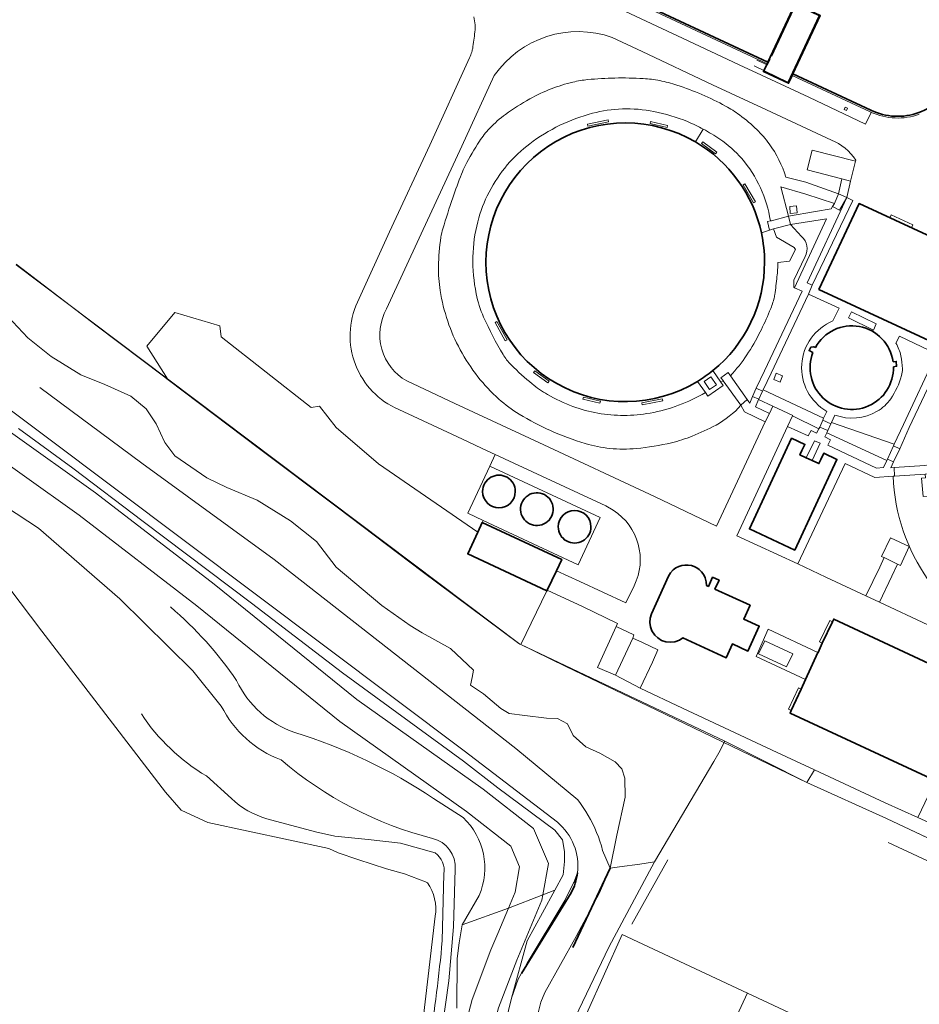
# Model space of a CAD drawing. Extents: x 150256 to 156914, y 461459 to 469481.
# Tile 105 of 256: x 152199 to 152329, y 464946 to 465088. Entities that reach past the tile are written whole.
import ezdxf

# ---------------------------------------------------------------- set-up
doc = ezdxf.new("R2010")
doc.units = 0
doc.header["$LTSCALE"] = 0.75
for name, color, linetype, lineweight in [('B-RO-GK-BESCHOEIING-G', 251, 'GK-BESCHOEIING', 35), ('B-RO-GR-BEPLANTING_CULTUUR_BOSPLANTSOEN-GV', 251, 'CONTINUOUS', 18), ('B-RO-GR-BOS_LOOF-GV', 251, 'CONTINUOUS', 13), ('B-RO-GR-GRAS-GV', 251, 'CONTINUOUS', 13), ('B-RO-GR-GROENVOORZIENING-GV', 251, 'CONTINUOUS', 18), ('B-RO-GR-STRUIK-GV', 251, 'CONTINUOUS', 13), ('B-RO-IE-TERREINAFSCHEIDING_KUNSTMATIG_HEKWERK-G', 251, 'IE-TERREINAFSCHEIDING-KUNSTMATIG', 18), ('B-RO-IE-TERREINAFSCHEIDING_KUNSTMATIG_MUUR-G', 251, 'IE-TERREINAFSCHEIDING-KUNSTMATIG-DICHT', 18), ('B-RO-IE-TERREINAFSCHEIDING_KUNSTMATIG_MUUR-GV', 251, 'CONTINUOUS', 18), ('B-RO-OG-BEBOUWING-GV', 6, 'CONTINUOUS', 35), ('B-RO-OG-BEBOUWING_BEZINKTANK-GV', 251, 'CONTINUOUS', 35), ('B-RO-OG-BEBOUWING_LAGE TRAFO-GV', 251, 'CONTINUOUS', 18), ('B-RO-OG-BEBOUWING_LOODS-GV', 251, 'CONTINUOUS', 35), ('B-RO-OG-BEBOUWING_OPSLAGTANK-GV', 251, 'CONTINUOUS', 35), ('B-RO-OG-WATER_SLOOT-GV', 251, 'CONTINUOUS', 18), ('B-RO-VH-VERHARDING_GESLOTEN-GV', 251, 'CONTINUOUS', 18), ('B-RO-VH-VERHARDING_OPEN-GV', 251, 'CONTINUOUS', 18)]:
    doc.layers.add(name, color=color, linetype=linetype, lineweight=lineweight)
doc.linetypes.add('GK-BESCHOEIING', pattern='A,30,-5,[1,NLCS.SHX,S=1,R=0,X=0,Y=0],-5', length=40)
doc.linetypes.add('IE-TERREINAFSCHEIDING-KUNSTMATIG', pattern='A,4,[82,NLCS.SHX,S=0.75,R=90,X=0,Y=0],4,-2', length=10)
doc.linetypes.add('IE-TERREINAFSCHEIDING-KUNSTMATIG-DICHT', pattern='A,8,-1,[82,NLCS.SHX,S=0.75,R=90,X=0,Y=0],-1', length=10)

msp = doc.modelspace()

# ---------------------------------------------------------------- linework, layer by layer
at = {"layer": 'B-RO-GK-BESCHOEIING-G'}
for points in [[(152284.135, 464965.908), (152278.758, 464954.515)], [(152278.504, 464962.363), (152271.355, 464950.775)]]:
    msp.add_lwpolyline(points, dxfattribs=at)
msp.add_lwpolyline([(152278.504, 464962.363, 0.0942941), (152279.431, 464965.239)], format="xyb", dxfattribs=at)
at = {"layer": 'B-RO-GR-BEPLANTING_CULTUUR_BOSPLANTSOEN-GV'}
msp.add_lwpolyline([(152197.45, 465045.284), (152200.342, 465042.205), (152203.68, 465039.527), (152207.97, 465036.903), (152211.412, 465035.496), (152215.173, 465033.831), (152217.336, 465032.018), (152218.781, 465029.842), (152220.05, 465027.16), (152221.465, 465025.256), (152226.07, 465022.101), (152228.986, 465020.685), (152233.321, 465018.842), (152238.149, 465015.871), (152241.874, 465012.899), (152244.723, 465009.209), (152251.28, 465003.702), (152255.345, 465000.827), (152257.078, 464999.767), (152261.17, 464997.52), (152264.468, 464994.401), (152264.266, 464993.335), (152264.031, 464992.269), (152265.88, 464991.021), (152268.412, 464988.897), (152269.606, 464988.185), (152271.859, 464987.864), (152274.993, 464987.497), (152276.537, 464987.458), (152278.003, 464986.707), (152278.81, 464985.016), (152280.636, 464983.377), (152282.643, 464982.483), (152284.848, 464981.213), (152285.835, 464980.198), (152286.24, 464978.851), (152286.286, 464976.118), (152285.071, 464970.688), (152284.135, 464965.908), (152285.485, 464966.092), (152288.387, 464966.486), (152290.522, 464966.832), (152299.031, 464981.249), (152299.786, 464982.528), (152300.615, 464984.172), (152271.259, 464998.082), (152271.117, 464998.149), (152220.422, 465036.335), (152198.655, 465052.73)], dxfattribs=at)
msp.add_lwpolyline([(152249.461, 464842.684), (152252.199, 464846.06), (152255.519, 464849.955), (152273.355, 464924.479), (152274.847, 464931.426), (152276.903, 464938.877), (152279.113, 464944.422), (152283.94, 464954.555), (152285.811, 464958.045), (152290.522, 464966.832), (152288.387, 464966.486), (152285.485, 464966.092), (152284.135, 464965.908), (152282.602, 464962.389), (152279.216, 464956.078), (152274.742, 464948.055), (152274.152, 464946.622), (152273.68, 464944.704), (152271.069, 464933.497), (152269.864, 464927.512)], close=True, dxfattribs=at)
at = {"layer": 'B-RO-GR-BOS_LOOF-GV'}
for points in [[(152257.846, 464963.804), (152257.57, 464963.951), (152254.521, 464965.087), (152251.964, 464965.82), (152247.797, 464967.162), (152244.985, 464968.126), (152243.636, 464968.727), (152226.25, 464972.477), (152222.372, 464974.25), (152220.144, 464976.875), (152202.344, 465000), (152184.927, 465023.012)], [(152256.577, 464938.874), (152257.514, 464946.713), (152258.965, 464959.015)]]:
    msp.add_lwpolyline(points, dxfattribs=at)
msp.add_lwpolyline([(152258.965, 464959.015, 0.1896529), (152257.846, 464963.804)], format="xyb", dxfattribs=at)
at = {"layer": 'B-RO-GR-GRAS-GV'}
for points in [[(152185.575, 465037.367), (152210.088, 465019.922), (152227.144, 465006.787), (152247.666, 464990.192), (152265.867, 464977.273), (152273.085, 464971.62), (152275.248, 464966.602), (152274.446, 464962.073), (152276.161, 464962.747), (152277.364, 464964.947), (152277.583, 464966.858), (152277.554, 464968.335), (152277.255, 464969.985), (152276.171, 464971.375), (152267.977, 464977.466), (152263.026, 464981.321), (152245.609, 464994.008), (152232.515, 465004.038), (152216.935, 465015.8), (152206.828, 465023.479), (152198.985, 465029.174)], [(152262.856, 464957.75), (152269.503, 464960.183), (152270.452, 464962.454), (152271.1, 464966.119), (152269.816, 464969.1), (152263.475, 464974.065), (152245.248, 464987.002), (152224.666, 465003.647), (152207.708, 465016.707), (152183.072, 465034.239)], [(152258.722, 464975.956), (152262.97, 464973.212)], [(152265.282, 464961.982), (152262.856, 464957.75)], [(152258.969, 464926.855), (152264.269, 464947.047), (152266.979, 464954.182), (152267.98, 464956.537), (152269.503, 464960.183), (152262.856, 464957.75), (152262.414, 464955.195), (152262.124, 464952.906), (152262.082, 464945.764)]]:
    msp.add_lwpolyline(points, dxfattribs=at)
for points in [[(152220.88, 465003.499, -0.0670565), (152230.366, 464992.902)], [(152230.366, 464992.902, 0.2035001), (152238.766, 464985.438)], [(152238.766, 464985.438, -0.0717888), (152258.722, 464975.956)], [(152262.97, 464973.212, -0.3138109), (152265.282, 464961.982)]]:
    msp.add_lwpolyline(points, format="xyb", dxfattribs=at)
msp.add_lwpolyline([(152274.446, 464962.073), (152274.313, 464961.321), (152271.666, 464954.984), (152270.69, 464952.689), (152268.083, 464945.825), (152262.843, 464925.861), (152253.387, 464888.179), (152244.765, 464850.773), (152243.255, 464843.646), (152241.765, 464837.332), (152243.694, 464838.299), (152243.728, 464838.694), (152243.969, 464839.84), (152254.659, 464884.516), (152269.953, 464947.217), (152272.172, 464955.449), (152274.38, 464959.489), (152276.161, 464962.747)], close=True, dxfattribs=at)
at = {"layer": 'B-RO-GR-GROENVOORZIENING-GV'}
for points in [[(152310.314, 465079.981), (152309.797, 465078.846), (152306.192, 465080.534), (152306.723, 465081.658), (152284.871, 465091.887), (152284.865, 465091.89), (152284.077, 465090.215), (152293.814, 465085.685), (152303.403, 465081.144), (152304.57, 465080.629), (152312.746, 465076.834), (152320.899, 465072.98), (152321.707, 465074.662)], [(152315.961, 465070.667), (152306.644, 465075.027), (152298.872, 465078.638), (152288.739, 465083.398), (152284.442, 465085.434)], [(152247.767, 465047.354), (152252.369, 465057.47), (152258.159, 465069.94), (152263.883, 465082.499)], [(152267.44, 465079.948), (152262.793, 465069.814), (152256.953, 465057.185), (152251.965, 465046.379)], [(152321.547, 465074.736), (152310.314, 465079.981)], [(152296.398, 465070.411), (152297.525, 465072.249)], [(152309.427, 465065.344), (152312.289, 465064.601), (152316.979, 465062.936), (152317.487, 465065.094), (152312.473, 465066.384), (152313.21, 465069.228), (152319.439, 465067.625), (152319.484, 465067.767)], [(152307.184, 465059.043), (152307.338, 465059.075), (152309.781, 465059.732), (152308.687, 465063.933), (152312.268, 465062.881), (152316.397, 465061.539), (152316.979, 465062.936), (152312.289, 465064.601), (152309.427, 465065.344)], [(152310.567, 465049.525), (152310.655, 465049.435), (152315.259, 465059.35), (152310.077, 465058.512), (152311.66, 465056.802)], [(152308.285, 465053.051), (152309.917, 465053.273), (152310.787, 465054.912), (152310.597, 465055.208), (152308.062, 465056.699), (152307.645, 465057.887), (152307.079, 465057.702), (152305.9, 465057.316)], [(152311.66, 465056.802), (152310.077, 465058.512), (152307.645, 465057.887), (152308.062, 465056.699), (152310.597, 465055.208), (152310.787, 465054.912), (152309.917, 465053.273), (152308.285, 465053.051)], [(152301.438, 465036.748), (152303.866, 465033.363), (152304.213, 465032.799), (152304.634, 465033.783), (152305.148, 465034.97), (152306.365, 465037.465), (152311.785, 465048.92), (152310.655, 465049.435), (152310.567, 465049.525), (152310.567, 465050.538), (152312.194, 465053.904)], [(152312.194, 465053.904), (152310.567, 465050.538), (152310.567, 465049.525)], [(152198.655, 465052.73), (152220.422, 465036.335), (152217.451, 465041.033), (152221.464, 465045.886), (152227.979, 465043.953), (152228.15, 465042.366), (152241.12, 465032.216), (152242.286, 465032.411), (152244.719, 465029.315), (152250.801, 465024.085), (152265.095, 465014.276), (152265.735, 465015.67), (152265.861, 465015.941), (152263.637, 465016.977), (152266.796, 465023.777), (152267.57, 465025.444), (152266.438, 465025.972), (152262.054, 465028.008), (152253.701, 465031.908)], [(152340.192, 465044.332), (152337.843, 465049.044), (152333.157, 465038.999), (152332.027, 465039.522), (152327.169, 465029.319), (152325.811, 465026.24), (152324.908, 465024.381), (152324.501, 465023.52), (152324.987, 465023.579), (152329.428, 465023.841)], [(152316.185, 465044.647), (152317.065, 465046.507), (152312.652, 465048.519), (152307.301, 465037.149), (152306.153, 465034.762), (152314.85, 465030.653), (152315.309, 465031.642)], [(152316.444, 465031.116), (152315.971, 465030.042), (152325.024, 465026.911), (152326.332, 465029.765), (152331.099, 465039.918), (152325.77, 465042.443), (152325.263, 465041.452)], [(152298.904, 465037.5), (152300.058, 465035.829), (152300.396, 465036.055), (152300.383, 465036.073), (152300.062, 465036.444), (152301.119, 465037.213), (152301.438, 465036.748)], [(152183.072, 465034.239), (152207.708, 465016.707), (152224.666, 465003.647), (152245.248, 464987.002), (152263.475, 464974.065), (152269.816, 464969.1), (152271.1, 464966.119), (152270.452, 464962.454), (152269.503, 464960.183), (152274.446, 464962.073), (152275.248, 464966.602), (152273.085, 464971.62), (152265.867, 464977.273), (152247.666, 464990.192), (152227.144, 465006.787), (152210.088, 465019.922), (152185.575, 465037.367)], [(152254.858, 465036.027), (152261.795, 465032.774), (152273.87, 465027.14), (152290.495, 465019.371), (152299.427, 465015.129), (152306.438, 465030.143), (152303.474, 465031.564), (152302.955, 465032.509)], [(152297.829, 465034.345), (152296.683, 465035.941)], [(152302.955, 465032.509), (152300.396, 465036.055), (152300.058, 465035.829), (152300.375, 465035.369), (152298.184, 465033.851), (152297.829, 465034.345)], [(152324.863, 465022.325), (152322.219, 465022.132), (152317.929, 465024.121), (152311.162, 465009.685), (152315.183, 465007.768), (152320.912, 465005.116), (152322.93, 465009.215), (152323.546, 465010.607), (152323.519, 465010.62), (152323.186, 465010.759), (152324.46, 465013.447), (152327.161, 465012.186), (152325.894, 465009.481), (152325.506, 465009.667), (152324.671, 465007.916), (152322.905, 465004.201), (152329.867, 465000.941), (152339.265, 464996.562), (152348.712, 464992.116), (152355.17, 464993.137)], [(152329.764, 465019.462), (152329.176, 465019.402), (152328.926, 465022.023), (152329.521, 465022.084), (152329.472, 465022.61), (152325.055, 465022.339), (152324.863, 465022.325)], [(152268.083, 464945.825), (152270.69, 464952.689), (152271.666, 464954.984), (152274.313, 464961.321), (152274.446, 464962.073), (152269.503, 464960.183), (152267.98, 464956.537), (152266.979, 464954.182), (152264.269, 464947.047), (152258.969, 464926.855)]]:
    msp.add_lwpolyline(points, dxfattribs=at)
for points in [[(152264.7, 465087.239, 0.0443075), (152264.513, 465088.389)], [(152264.69, 465086.523, 0.044684), (152264.7, 465087.239)], [(152264.388, 465084.146, 0.0135115), (152264.69, 465086.523)], [(152284.442, 465085.434, 0.3384199), (152267.44, 465079.948)], [(152263.883, 465082.499, 0.0454369), (152264.221, 465083.341)], [(152264.221, 465083.341, 0.0230978), (152264.296, 465083.636)], [(152264.296, 465083.636, 0.0120791), (152264.388, 465084.146)], [(152278.764, 465079.008, 0.0343377), (152275.651, 465078.037)], [(152275.651, 465078.037, -0.0343377), (152278.764, 465079.008)], [(152280.92, 465079.368, 0.034296), (152278.764, 465079.008)], [(152278.764, 465079.008, -0.034296), (152280.92, 465079.368)], [(152284.82, 465079.595, 0.0192253), (152280.92, 465079.368)], [(152280.92, 465079.368, -0.0192253), (152284.82, 465079.595)], [(152288.902, 465079.52, 0.0188659), (152284.82, 465079.595)], [(152284.82, 465079.595, -0.0188659), (152288.902, 465079.52)], [(152291.267, 465079.228, 0.0329486), (152288.902, 465079.52)], [(152288.902, 465079.52, -0.0329486), (152291.267, 465079.228)], [(152293.738, 465078.586, 0.0331549), (152291.267, 465079.228)], [(152291.267, 465079.228, -0.0331549), (152293.738, 465078.586)], [(152297.321, 465077.222, 0.0217051), (152293.738, 465078.586)], [(152293.738, 465078.586, -0.0217051), (152297.321, 465077.222)], [(152275.651, 465078.037, 0.0322375), (152272.557, 465076.593)], [(152272.557, 465076.593, -0.0322375), (152275.651, 465078.037)], [(152300.739, 465075.565, 0.0219014), (152297.321, 465077.222)], [(152297.321, 465077.222, -0.0219014), (152300.739, 465075.565)], [(152272.557, 465076.593, 0.0328155), (152269.071, 465074.37)], [(152269.071, 465074.37, -0.0328155), (152272.557, 465076.593)], [(152269.071, 465074.37, 0.0444561), (152266.8, 465072.367)], [(152266.8, 465072.367, -0.0444561), (152269.071, 465074.37)], [(152276.893, 465072.795, -0.0488013), (152281.588, 465074.53)], [(152281.588, 465074.53, 0.0488013), (152276.893, 465072.795)], [(152281.588, 465074.53, -0.0558374), (152285.884, 465075.154)], [(152285.884, 465075.154, 0.0558374), (152281.588, 465074.53)], [(152285.884, 465075.154, -0.0560115), (152290.436, 465074.789)], [(152290.436, 465074.789, 0.0560115), (152285.884, 465075.154)], [(152290.436, 465074.789, -0.0506949), (152295.255, 465073.329)], [(152295.255, 465073.329, 0.0506949), (152290.436, 465074.789)], [(152302.764, 465074.283, 0.0347205), (152300.739, 465075.565)], [(152300.739, 465075.565, -0.0347205), (152302.764, 465074.283)], [(152321.707, 465074.662, -0.0102976), (152321.547, 465074.736)], [(152266.255, 465053.091, -0.5787049), (152296.398, 465070.411)], [(152295.255, 465073.329, -0.0238412), (152297.525, 465072.249)], [(152297.525, 465072.249, 0.0238412), (152295.255, 465073.329)], [(152305.251, 465072.173, 0.0345871), (152302.764, 465074.283)], [(152302.764, 465074.283, -0.0345871), (152305.251, 465072.173)], [(152266.8, 465072.367, 0.0449004), (152265.324, 465070.501)], [(152265.324, 465070.501, -0.0449004), (152266.8, 465072.367)], [(152272.561, 465070.148, -0.048612), (152276.893, 465072.795)], [(152276.893, 465072.795, 0.048612), (152272.561, 465070.148)], [(152297.525, 465072.249, -0.0268183), (152299.914, 465070.799)], [(152307.033, 465070.12, 0.0419748), (152305.251, 465072.173)], [(152305.251, 465072.173, -0.0419748), (152307.033, 465070.12)], [(152265.324, 465070.501, 0.0260428), (152263.281, 465066.989)], [(152263.281, 465066.989, -0.0260428), (152265.324, 465070.501)], [(152269.332, 465067.098, -0.0555869), (152272.561, 465070.148)], [(152272.561, 465070.148, 0.0555869), (152269.332, 465067.098)], [(152299.914, 465070.799, -0.0641188), (152303.057, 465067.999)], [(152309.427, 465065.344, 0.0833753), (152307.033, 465070.12)], [(152307.033, 465070.12, -0.0833753), (152309.427, 465065.344)], [(152319.484, 465067.767, 0.1589595), (152315.961, 465070.667)], [(152303.057, 465067.999, -0.1425668), (152307.184, 465059.043)], [(152263.281, 465066.989, 0.0261868), (152262.742, 465065.79)], [(152262.742, 465065.79, -0.0261868), (152263.281, 465066.989)], [(152266.704, 465063.184, -0.0556534), (152269.332, 465067.098)], [(152269.332, 465067.098, 0.0556534), (152266.704, 465063.184)], [(152262.742, 465065.79, 0.0091314), (152261.491, 465062.372)], [(152261.491, 465062.372, -0.0091314), (152262.742, 465065.79)], [(152265.072, 465058.919, -0.0577467), (152266.704, 465063.184)], [(152266.704, 465063.184, 0.0577467), (152265.072, 465058.919)], [(152261.491, 465062.372, 0.009469), (152260.051, 465057.924)], [(152260.051, 465057.924, -0.009469), (152261.491, 465062.372)], [(152264.384, 465053.878, -0.0575129), (152265.072, 465058.919)], [(152265.072, 465058.919, 0.0575129), (152264.384, 465053.878)], [(152260.051, 465057.924, 0.0349618), (152259.772, 465056.699)], [(152259.772, 465056.699, -0.0349618), (152260.051, 465057.924)], [(152259.772, 465056.699, 0.0350455), (152259.423, 465052.505)], [(152259.423, 465052.505, -0.0350455), (152259.772, 465056.699)], [(152305.9, 465057.316, -0.0530462), (152306.35, 465053.091)], [(152311.66, 465056.802, -0.3602255), (152312.194, 465053.904)], [(152312.194, 465053.904, 0.3602255), (152311.66, 465056.802)], [(152264.856, 465048.556, -0.0548683), (152264.384, 465053.878)], [(152264.384, 465053.878, 0.0548683), (152264.856, 465048.556)], [(152296.683, 465035.941, -0.5842626), (152266.255, 465053.091)], [(152306.35, 465053.091, -0.2265453), (152298.904, 465037.5)], [(152259.423, 465052.505, 0.0423204), (152259.675, 465049.009)], [(152259.675, 465049.009, -0.0423204), (152259.423, 465052.505)], [(152308.141, 465051.015, 0.0166854), (152308.285, 465053.051)], [(152308.285, 465053.051, -0.0166854), (152308.141, 465051.015)], [(152307.826, 465048.436, 0.0089271), (152308.141, 465051.015)], [(152308.141, 465051.015, -0.0089271), (152307.826, 465048.436)], [(152259.675, 465049.009, 0.0424227), (152260.753, 465044.623)], [(152260.753, 465044.623, -0.0424227), (152259.675, 465049.009)], [(152265.916, 465045.212, -0.0544524), (152264.856, 465048.556)], [(152264.856, 465048.556, 0.0544524), (152265.916, 465045.212)], [(152307.086, 465046.034, 0.0320893), (152307.69, 465047.775)], [(152307.69, 465047.775, -0.0320893), (152307.086, 465046.034)], [(152307.69, 465047.775, 0.0334243), (152307.826, 465048.436)], [(152307.826, 465048.436, -0.0334243), (152307.69, 465047.775)], [(152253.701, 465031.908, -0.4220977), (152247.767, 465047.354)], [(152251.965, 465046.379, 0.4156552), (152254.858, 465036.027)], [(152305.706, 465043.068, 0.0183192), (152307.086, 465046.034)], [(152307.086, 465046.034, -0.0183192), (152305.706, 465043.068)], [(152260.753, 465044.623, 0.0425591), (152262.546, 465040.504)], [(152262.546, 465040.504, -0.0425591), (152260.753, 465044.623)], [(152268.723, 465039.814, -0.0313169), (152265.916, 465045.212)], [(152265.916, 465045.212, 0.0313169), (152268.723, 465039.814)], [(152315.309, 465031.642, -0.6231404), (152316.185, 465044.647)], [(152301.438, 465036.748, 0.0717919), (152305.706, 465043.068)], [(152305.706, 465043.068, -0.0717919), (152301.438, 465036.748)], [(152262.546, 465040.504, 0.0424048), (152265.086, 465036.632)], [(152265.086, 465036.632, -0.0424048), (152262.546, 465040.504)], [(152325.263, 465041.452, -0.0835805), (152325.972, 465039.618)], [(152269.233, 465039.078, -0.0322077), (152268.723, 465039.814)], [(152268.723, 465039.814, 0.0322077), (152269.233, 465039.078)], [(152269.915, 465038.304, -0.0288179), (152269.233, 465039.078)], [(152269.233, 465039.078, 0.0288179), (152269.915, 465038.304)], [(152325.972, 465039.618, -0.0415887), (152326.191, 465037.764)], [(152272.888, 465035.597, -0.027454), (152269.915, 465038.304)], [(152269.915, 465038.304, 0.027454), (152272.888, 465035.597)], [(152326.191, 465037.764, -0.0782989), (152326.068, 465036.78)], [(152265.086, 465036.632, 0.0445014), (152268.114, 465033.412)], [(152268.114, 465033.412, -0.0445014), (152265.086, 465036.632)], [(152326.068, 465036.78, -0.0792198), (152324.503, 465033.46)], [(152275.093, 465034.082, -0.0413706), (152272.888, 465035.597)], [(152272.888, 465035.597, 0.0413706), (152275.093, 465034.082)], [(152268.114, 465033.412, 0.0447596), (152271.05, 465031.235)], [(152271.05, 465031.235, -0.0447596), (152268.114, 465033.412)], [(152278.774, 465032.36, -0.041282), (152275.093, 465034.082)], [(152275.093, 465034.082, 0.041282), (152278.774, 465032.36)], [(152297.829, 465034.345, -0.0892845), (152289.88, 465031.391)], [(152289.88, 465031.391, 0.0892845), (152297.829, 465034.345)], [(152324.503, 465033.46, -0.1110495), (152322.575, 465031.66)], [(152282.378, 465031.377, -0.0446787), (152278.774, 465032.36)], [(152278.774, 465032.36, 0.0446787), (152282.378, 465031.377)], [(152299.366, 465029.676, 0.0816002), (152302.955, 465032.509)], [(152302.955, 465032.509, -0.0816002), (152299.366, 465029.676)], [(152271.05, 465031.235, 0.0320296), (152275.524, 465028.88)], [(152275.524, 465028.88, -0.0320296), (152271.05, 465031.235)], [(152286.101, 465031.05, -0.044331), (152282.378, 465031.377)], [(152282.378, 465031.377, 0.044331), (152286.101, 465031.05)], [(152289.88, 465031.391, -0.043665), (152286.101, 465031.05)], [(152286.101, 465031.05, 0.043665), (152289.88, 465031.391)], [(152322.575, 465031.66, -0.2244463), (152316.444, 465031.116)], [(152295.942, 465028.075, 0.0295844), (152299.366, 465029.676)], [(152299.366, 465029.676, -0.0295844), (152295.942, 465028.075)], [(152275.524, 465028.88, 0.0319336), (152280.557, 465027.009)], [(152280.557, 465027.009, -0.0319336), (152275.524, 465028.88)], [(152292.96, 465027.13, 0.0358908), (152295.942, 465028.075)], [(152295.942, 465028.075, -0.0358908), (152292.96, 465027.13)], [(152280.557, 465027.009, 0.0480548), (152284.092, 465026.309)], [(152284.092, 465026.309, -0.0480548), (152280.557, 465027.009)], [(152284.092, 465026.309, 0.0482057), (152287.909, 465026.295)], [(152287.909, 465026.295, -0.0482057), (152284.092, 465026.309)], [(152287.909, 465026.295, 0.0358051), (152292.96, 465027.13)], [(152292.96, 465027.13, -0.0358051), (152287.909, 465026.295)], [(152324.863, 465022.325, 0.3004933), (152342.216, 464997.834)], [(152342.216, 464997.834, -0.3004933), (152324.863, 465022.325)]]:
    msp.add_lwpolyline(points, format="xyb", dxfattribs=at)
for points in [[(152318.139, 465074.93), (152317.801, 465075.076), (152317.951, 465075.423), (152318.283, 465075.254)], [(152283.826, 465073.563), (152283.898, 465073.274), (152280.935, 465072.684), (152280.882, 465072.978)], [(152292.376, 465072.777), (152292.32, 465072.489), (152289.879, 465073.057), (152289.957, 465073.337)], [(152316.397, 465061.539), (152312.268, 465062.881), (152308.687, 465063.933), (152309.781, 465059.732), (152313.704, 465060.417), (152315.914, 465060.757), (152316.114, 465061.097)], [(152311.04, 465060.188), (152310.059, 465060.125), (152310.003, 465061.104), (152310.948, 465061.193)], [(152267.573, 465044.418), (152267.846, 465044.556), (152269.302, 465041.929), (152269.037, 465041.783)], [(152273.109, 465037.219), (152273.291, 465037.46), (152275.336, 465035.992), (152275.152, 465035.758)], [(152308.037, 465037.149), (152308.941, 465036.764), (152308.601, 465035.854), (152307.669, 465036.212)], [(152314.715, 465030.362), (152314.85, 465030.653), (152306.153, 465034.762), (152306.042, 465034.53), (152305.524, 465033.376), (152305.501, 465033.326), (152307.548, 465032.371), (152307.563, 465032.403), (152310.409, 465031.044), (152310.39, 465031.004), (152314.184, 465029.141), (152314.316, 465029.384)], [(152280.21, 465033.383), (152280.288, 465033.677), (152282.741, 465033.091), (152282.656, 465032.803)], [(152288.741, 465032.581), (152288.689, 465032.885), (152291.637, 465033.455), (152291.696, 465033.163)], [(152307.05, 465031.325), (152307.548, 465032.371), (152305.501, 465033.326), (152305.031, 465032.287)], [(152310.39, 465031.004), (152309.671, 465029.475), (152312.638, 465028.105), (152313.081, 465028.895), (152313.849, 465028.523), (152314.184, 465029.141)], [(152324.029, 465024.781), (152324.922, 465026.689), (152325.024, 465026.911), (152315.971, 465030.042), (152315.895, 465029.869), (152315.446, 465028.877), (152315.298, 465028.567), (152323.937, 465024.575)], [(152315.298, 465028.567), (152315.011, 465027.966), (152315.849, 465027.566), (152315.462, 465026.766), (152322.468, 465023.458), (152323.485, 465023.555), (152323.937, 465024.575)], [(152275.089, 465005.921), (152275.041, 465005.819), (152271.259, 464998.082), (152300.615, 464984.172), (152312.438, 464978.229), (152313.546, 464980.053), (152308.147, 464982.556), (152294.538, 464988.92), (152288.427, 464991.823), (152284.923, 464993.664), (152282.302, 464994.814), (152285.016, 465000.681), (152285.209, 465001.138), (152280.17, 465003.561)]]:
    msp.add_lwpolyline(points, close=True, dxfattribs=at)
at = {"layer": 'B-RO-GR-STRUIK-GV'}
msp.add_lwpolyline([(152275.041, 465005.819), (152263.647, 465011.12), (152265.095, 465014.276), (152250.801, 465024.085), (152244.719, 465029.315), (152242.286, 465032.411), (152241.12, 465032.216), (152228.15, 465042.366), (152227.979, 465043.953), (152221.464, 465045.886), (152217.451, 465041.033), (152220.422, 465036.335), (152271.117, 464998.149), (152271.259, 464998.082)], close=True, dxfattribs=at)
msp.add_lwpolyline([(152353.199, 464966.742), (152350.989, 464966.169), (152346.317, 464965.068), (152328.399, 464973.189), (152323.712, 464975.34), (152313.546, 464980.053), (152312.438, 464978.229), (152323.891, 464973.053), (152329.81, 464970.268), (152348.46, 464961.493), (152353.045, 464960.925)], dxfattribs=at)
at = {"layer": 'B-RO-IE-TERREINAFSCHEIDING_KUNSTMATIG_HEKWERK-G'}
for points in [[(152304.869, 465081.333), (152309.718, 465079.006), (152314.153, 465088.564), (152310.836, 465090.109), (152307.389, 465082.74)], [(152306.719, 465081.493), (152305.258, 465082.162)], [(152307.164, 465082.26), (152306.793, 465081.474)], [(152336.644, 464936.348), (152341.489, 464946.742), (152348.46, 464961.493), (152323.891, 464973.053), (152312.438, 464978.229), (152290.735, 464988.697), (152277.769, 464994.943), (152271.005, 464998.249), (152257.066, 465008.614), (152245.014, 465017.71), (152233.494, 465026.394), (152220.513, 465036.19), (152219.851, 465036.718), (152210.283, 465043.916), (152198.643, 465052.809)]]:
    msp.add_lwpolyline(points, dxfattribs=at)
at = {"layer": 'B-RO-IE-TERREINAFSCHEIDING_KUNSTMATIG_MUUR-G'}
for points in [[(152324.117, 464969.59), (152344.527, 464960.104), (152332.407, 464934.6), (152340.245, 464931.045)], [(152287.237, 464957.846), (152292.411, 464967.139)], [(152274.435, 464923.598), (152278.226, 464939.383), (152285.883, 464956.379), (152332.407, 464934.6)], [(152303.886, 464947.979), (152295.484, 464929.9)]]:
    msp.add_lwpolyline(points, dxfattribs=at)
at = {"layer": 'B-RO-IE-TERREINAFSCHEIDING_KUNSTMATIG_MUUR-GV'}
for points in [[(152284.865, 465091.89), (152284.871, 465091.887), (152306.723, 465081.658), (152306.829, 465081.884), (152284.977, 465092.113), (152282.412, 465093.319), (152282.304, 465093.093)], [(152283.826, 465073.563), (152280.882, 465072.978), (152280.935, 465072.684), (152283.898, 465073.274)], [(152292.376, 465072.777), (152289.957, 465073.337), (152289.879, 465073.057), (152292.32, 465072.489)], [(152299.478, 465068.946), (152297.451, 465070.413), (152297.26, 465070.171), (152299.296, 465068.697)], [(152305.024, 465061.766), (152303.529, 465064.395), (152303.276, 465064.24), (152304.759, 465061.62)], [(152318.177, 465062.419), (152312.463, 465050.148), (152313.189, 465049.779), (152319.074, 465061.979)], [(152267.573, 465044.418), (152269.037, 465041.783), (152269.302, 465041.929), (152267.846, 465044.556)], [(152273.109, 465037.219), (152275.152, 465035.758), (152275.336, 465035.992), (152273.291, 465037.46)], [(152280.21, 465033.383), (152282.656, 465032.803), (152282.741, 465033.091), (152280.288, 465033.677)], [(152288.741, 465032.581), (152291.696, 465033.163), (152291.637, 465033.455), (152288.689, 465032.885)]]:
    msp.add_lwpolyline(points, close=True, dxfattribs=at)
msp.add_lwpolyline([(152321.654, 465074.962), (152310.42, 465080.207), (152310.314, 465079.981), (152321.547, 465074.736)], dxfattribs=at)
for points in [[(152331.562, 465076.444, -0.0989324), (152328.537, 465074.619)], [(152321.547, 465074.736, 0.0102976), (152321.707, 465074.662)], [(152328.537, 465074.619, -0.2000609), (152321.654, 465074.962)], [(152321.707, 465074.662, 0.195232), (152328.622, 465074.384)]]:
    msp.add_lwpolyline(points, format="xyb", dxfattribs=at)
at = {"layer": 'B-RO-OG-BEBOUWING-GV'}
for points in [[(152332.898, 465055.547), (152319.947, 465061.531), (152314.185, 465049.189), (152330.636, 465041.545), (152336.395, 465053.89), (152332.916, 465055.539)], [(152276.387, 465008.684), (152277.169, 465010.347), (152265.735, 465015.67), (152265.095, 465014.276), (152263.647, 465011.12), (152275.041, 465005.819), (152275.089, 465005.921)], [(152298.871, 465007.781), (152298.261, 465006.445), (152297.997, 465006.565), (152297.962, 465007.112), (152297.809, 465007.683), (152297.594, 465008.128), (152297.276, 465008.565), (152296.923, 465008.903), (152296.598, 465009.13), (152296.234, 465009.315), (152295.818, 465009.454), (152295.348, 465009.532), (152294.893, 465009.534), (152294.439, 465009.462), (152294.02, 465009.327), (152293.595, 465009.111), (152293.203, 465008.821), (152292.823, 465008.414), (152292.529, 465007.945), (152290.061, 465002.531), (152289.875, 465001.91), (152289.828, 465001.285), (152289.923, 465000.627), (152290.138, 465000.055), (152290.539, 464999.451), (152290.975, 464999.038), (152291.54, 464998.694), (152292.133, 464998.493), (152292.779, 464998.421), (152293.441, 464998.496), (152294.097, 464998.731), (152294.604, 464999.051), (152300.832, 464996.205), (152301.734, 464998.18), (152303.959, 464997.163), (152305.594, 465000.741), (152303.357, 465001.763), (152304.265, 465003.749), (152299.206, 465006.061), (152299.798, 465007.357)], [(152314.036, 464996.941), (152312.254, 464993.065), (152311.619, 464991.695), (152310.184, 464988.601), (152310.018, 464988.244), (152330.923, 464978.524), (152331.904, 464980.629), (152332.928, 464980.229), (152336.254, 464987.217), (152335.222, 464987.716), (152336.228, 464989.879), (152336.244, 464989.913), (152337.203, 464992.032), (152316.3, 465001.758), (152316.114, 465001.363), (152314.662, 464998.273), (152314.045, 464996.961)]]:
    msp.add_lwpolyline(points, close=True, dxfattribs=at)
at = {"layer": 'B-RO-OG-BEBOUWING_BEZINKTANK-GV'}
for points in [[(152280.86, 465094.048), (152281.888, 465096.225), (152282.33, 465096.026), (152282.649, 465096.754), (152283.79, 465096.211), (152282.412, 465093.319), (152284.977, 465092.113), (152306.829, 465081.884), (152310.752, 465090.272), (152314.372, 465088.592), (152310.42, 465080.207), (152321.654, 465074.962)], [(152313.666, 465040.847), (152313.435, 465040.938), (152313.022, 465040.864), (152312.767, 465040.384), (152313.31, 465040.113)], [(152324.905, 465038.056), (152325.347, 465038.122), (152325.298, 465038.838), (152324.844, 465038.788)]]:
    msp.add_lwpolyline(points, dxfattribs=at)
msp.add_lwpolyline([(152310.314, 465079.981), (152310.42, 465080.207), (152314.372, 465088.592), (152310.752, 465090.272), (152306.829, 465081.884), (152306.723, 465081.658), (152306.192, 465080.534), (152309.797, 465078.846)], close=True, dxfattribs=at)
for points in [[(152328.537, 465074.619, 0.0989324), (152331.562, 465076.444)], [(152321.654, 465074.962, 0.2000609), (152328.537, 465074.619)], [(152296.398, 465070.411, 0.5787049), (152266.255, 465053.091)], [(152305.9, 465057.316, 0.2106779), (152296.398, 465070.411)], [(152306.35, 465053.091, 0.0530462), (152305.9, 465057.316)], [(152266.255, 465053.091, 0.5842626), (152296.683, 465035.941)], [(152298.904, 465037.5, 0.2265453), (152306.35, 465053.091)], [(152324.844, 465038.788, 0.719892), (152313.666, 465040.847)], [(152313.31, 465040.113, 1.2207825), (152324.905, 465038.056)], [(152296.683, 465035.941, 0.0338437), (152298.904, 465037.5)]]:
    msp.add_lwpolyline(points, format="xyb", dxfattribs=at)
at = {"layer": 'B-RO-OG-BEBOUWING_LAGE TRAFO-GV'}
msp.add_lwpolyline([(152324.46, 465013.447), (152323.186, 465010.759), (152323.519, 465010.62), (152323.546, 465010.607), (152325.506, 465009.667), (152325.894, 465009.481), (152327.161, 465012.186)], close=True, dxfattribs=at)
at = {"layer": 'B-RO-OG-BEBOUWING_LOODS-GV'}
msp.add_lwpolyline([(152312.36, 465024.956), (152311.44, 465025.38), (152311.706, 465025.994), (152312.157, 465026.888), (152310.241, 465027.764), (152304.174, 465014.732), (152310.706, 465011.686), (152316.76, 465024.724), (152314.86, 465025.616), (152314.444, 465024.726), (152314.174, 465024.121), (152313.221, 465024.56)], close=True, dxfattribs=at)
at = {"layer": 'B-RO-OG-BEBOUWING_OPSLAGTANK-GV'}
for points in [[(152270.481, 465020.114, 1.0004255), (152265.781, 465020.114)], [(152265.781, 465020.114, 1), (152270.481, 465020.114)], [(152275.936, 465017.685, 1), (152271.235, 465017.462)], [(152271.235, 465017.462, 1.0004245), (152275.936, 465017.685)], [(152281.369, 465015.037, 1), (152276.663, 465015.037)], [(152276.663, 465015.037, 1.000425), (152281.369, 465015.037)]]:
    msp.add_lwpolyline(points, format="xyb", dxfattribs=at)
at = {"layer": 'B-RO-OG-WATER_SLOOT-GV'}
for points in [[(152279.471, 464975.754), (152279.872, 464975.214), (152280.257, 464974.659), (152280.624, 464974.09), (152280.974, 464973.508), (152281.305, 464972.914), (152281.616, 464972.308), (152281.908, 464971.691), (152282.179, 464971.064), (152282.43, 464970.429), (152282.659, 464969.786), (152282.867, 464969.137), (152283.052, 464968.483), (152284.135, 464965.908), (152285.071, 464970.688), (152286.286, 464976.118), (152286.24, 464978.851), (152285.835, 464980.198), (152284.848, 464981.213), (152282.643, 464982.483), (152280.636, 464983.377), (152278.81, 464985.016), (152278.003, 464986.707), (152276.537, 464987.458), (152274.993, 464987.497), (152271.859, 464987.864), (152269.606, 464988.185), (152268.412, 464988.897), (152265.88, 464991.021), (152264.031, 464992.269), (152264.266, 464993.335), (152264.468, 464994.401), (152261.17, 464997.52), (152257.078, 464999.767), (152255.345, 465000.827), (152251.28, 465003.702), (152244.723, 465009.209), (152241.874, 465012.899), (152238.149, 465015.871), (152233.321, 465018.842), (152228.986, 465020.685), (152226.07, 465022.101), (152221.465, 465025.256), (152220.05, 465027.16), (152218.781, 465029.842), (152217.336, 465032.018), (152215.173, 465033.831), (152211.412, 465035.496), (152207.97, 465036.903), (152203.68, 465039.527), (152200.342, 465042.205), (152197.45, 465045.284)], [(152276.538, 464972.517), (152263.109, 464982.801), (152182.653, 465043.185)], [(152182.653, 465043.185), (152263.109, 464982.801), (152276.538, 464972.517)], [(152202.033, 465035.073), (152216.713, 465024.207), (152235.779, 465010.34), (152270.546, 464983.159), (152279.471, 464975.754)], [(152273.68, 464944.704), (152274.152, 464946.622), (152274.742, 464948.055), (152279.216, 464956.078), (152282.602, 464962.389), (152284.135, 464965.908), (152283.052, 464968.483), (152282.867, 464969.137), (152282.659, 464969.786), (152282.43, 464970.429), (152282.179, 464971.064), (152281.908, 464971.691), (152281.616, 464972.308), (152281.305, 464972.914), (152280.974, 464973.508), (152280.624, 464974.09), (152280.257, 464974.659), (152279.872, 464975.214), (152279.471, 464975.754), (152270.546, 464983.159), (152235.779, 465010.34), (152216.713, 465024.207), (152202.033, 465035.073)], [(152198.985, 465029.174), (152206.828, 465023.479), (152216.935, 465015.8), (152232.515, 465004.038), (152245.609, 464994.008), (152263.026, 464981.321), (152267.977, 464977.466), (152276.171, 464971.375), (152277.255, 464969.985), (152277.554, 464968.335), (152277.583, 464966.858), (152277.364, 464964.947), (152276.161, 464962.747), (152274.38, 464959.489), (152272.172, 464955.449), (152269.953, 464947.217), (152270.906, 464949.941), (152272.173, 464952.229), (152277.611, 464961.274), (152278.851, 464963.803), (152278.88, 464963.864), (152279.432, 464965.239)], [(152185.107, 465026.704), (152189.092, 465023.191), (152201.885, 465014.845), (152213.575, 465004.664), (152224.061, 464994.287), (152228.171, 464989.24)], [(152228.171, 464989.24), (152224.061, 464994.287), (152213.575, 465004.664), (152201.885, 465014.845), (152189.092, 465023.191), (152185.107, 465026.704)], [(152184.927, 465023.012), (152202.344, 465000), (152220.144, 464976.875), (152222.372, 464974.25), (152226.25, 464972.477), (152243.636, 464968.727), (152244.985, 464968.126), (152247.797, 464967.162), (152251.964, 464965.82), (152254.521, 464965.087), (152257.57, 464963.951), (152257.846, 464963.804)], [(152229.618, 464975.946), (152226.043, 464979.181)], [(152226.043, 464979.181), (152229.618, 464975.946)], [(152262.97, 464973.212), (152258.722, 464975.956)], [(152258.97, 464968.104), (152253.935, 464969.515), (152249.289, 464970.042), (152244.527, 464970.548), (152241.75, 464971.137), (152234.729, 464973.035)], [(152234.729, 464973.035), (152241.75, 464971.137), (152244.527, 464970.548), (152249.289, 464970.042), (152253.935, 464969.515), (152258.97, 464968.104)], [(152261.815, 464965.753), (152261.6, 464957.489), (152260.914, 464949.7), (152259.542, 464939.815), (152258.496, 464934.966), (152256.843, 464930.418), (152255.789, 464928.446), (152254.003, 464926.687)], [(152254.003, 464926.687), (152255.789, 464928.446), (152256.843, 464930.418), (152258.496, 464934.966), (152259.542, 464939.815), (152260.914, 464949.7), (152261.6, 464957.489), (152261.815, 464965.753)], [(152279.432, 464965.239), (152278.88, 464963.864), (152278.851, 464963.803), (152277.611, 464961.274), (152272.173, 464952.229), (152270.906, 464949.941), (152269.953, 464947.217), (152254.659, 464884.516)], [(152259.97, 464955.483), (152260.212, 464965.101)], [(152260.212, 464965.101), (152259.97, 464955.483)], [(152262.082, 464945.764), (152262.124, 464952.906), (152262.414, 464955.195), (152262.856, 464957.75), (152265.282, 464961.982)], [(152258.965, 464959.015), (152257.514, 464946.713), (152256.577, 464938.874)]]:
    msp.add_lwpolyline(points, dxfattribs=at)
for points in [[(152230.366, 464992.902, 0.0670565), (152220.88, 465003.499)], [(152238.766, 464985.438, -0.2035001), (152230.366, 464992.902)], [(152226.043, 464979.181, -0.1144156), (152216.664, 464988.122)], [(152216.664, 464988.122, 0.1144156), (152226.043, 464979.181)], [(152228.171, 464989.24, 0.1886905), (152236.771, 464981.508)], [(152236.771, 464981.508, -0.1886905), (152228.171, 464989.24)], [(152258.722, 464975.956, 0.0717888), (152238.766, 464985.438)], [(152236.771, 464981.508, 0.1147122), (152258.582, 464970.2)], [(152258.582, 464970.2, -0.1147122), (152236.771, 464981.508)], [(152234.729, 464973.035, -0.1199258), (152229.618, 464975.946)], [(152229.618, 464975.946, 0.1199258), (152234.729, 464973.035)], [(152265.282, 464961.982, 0.3138109), (152262.97, 464973.212)], [(152279.432, 464965.239, 0.2569585), (152276.538, 464972.517)], [(152276.538, 464972.517, -0.2569585), (152279.432, 464965.239)], [(152258.582, 464970.2, -0.3671922), (152261.815, 464965.753)], [(152261.815, 464965.753, 0.3671922), (152258.582, 464970.2)], [(152260.212, 464965.101, 0.2768284), (152258.97, 464968.104)], [(152258.97, 464968.104, -0.2768284), (152260.212, 464965.101)], [(152257.846, 464963.804, -0.1896529), (152258.965, 464959.015)], [(152258.118, 464940.593, 0.015491), (152259.97, 464955.483)], [(152259.97, 464955.483, -0.015491), (152258.118, 464940.593)]]:
    msp.add_lwpolyline(points, format="xyb", dxfattribs=at)
at = {"layer": 'B-RO-VH-VERHARDING_GESLOTEN-GV'}
for points in [[(152318.139, 465074.93), (152318.283, 465075.254), (152317.951, 465075.423), (152317.801, 465075.076)], [(152319.439, 465067.625), (152313.21, 465069.228), (152312.473, 465066.384), (152317.487, 465065.094), (152318.739, 465064.746)], [(152317.146, 465060.585), (152318.177, 465062.419), (152316.979, 465062.936), (152316.397, 465061.539), (152316.114, 465061.097)], [(152311.04, 465060.188), (152310.948, 465061.193), (152310.003, 465061.104), (152310.059, 465060.125)], [(152310.077, 465058.512), (152309.781, 465059.732), (152307.338, 465059.075), (152307.184, 465059.043), (152306.767, 465058.955), (152307.079, 465057.702), (152307.645, 465057.887)], [(152324.389, 465059.503), (152327.478, 465058.068), (152327.674, 465058.469), (152324.583, 465059.905)], [(152322.046, 465043.34), (152322.425, 465044.219), (152318.858, 465045.98), (152318.414, 465045.097)], [(152298.618, 465036.61), (152297.64, 465035.941), (152298.431, 465034.778), (152299.422, 465035.47)], [(152301.438, 465036.748), (152301.119, 465037.213), (152300.062, 465036.444), (152300.383, 465036.073), (152300.396, 465036.055), (152302.955, 465032.509), (152303.866, 465033.363)], [(152308.037, 465037.149), (152307.669, 465036.212), (152308.601, 465035.854), (152308.941, 465036.764)], [(152305.524, 465033.376), (152306.042, 465034.53), (152305.148, 465034.97), (152304.634, 465033.783)], [(152315.446, 465028.877), (152315.895, 465029.869), (152314.715, 465030.362), (152314.316, 465029.384)], [(152313.221, 465024.56), (152314.377, 465027.062), (152313.548, 465027.424), (152312.36, 465024.956)], [(152324.922, 465026.689), (152324.029, 465024.781), (152324.908, 465024.381), (152325.811, 465026.24)], [(152265.861, 465015.941), (152279.52, 465009.581), (152282.688, 465016.371), (152266.796, 465023.777), (152263.637, 465016.977)], [(152329.472, 465022.61), (152329.535, 465022.614), (152330.028, 465022.63), (152329.96, 465023.927), (152329.428, 465023.841), (152324.987, 465023.579), (152325.055, 465022.339)], [(152284.923, 464993.664), (152287.376, 464999.029), (152287.527, 464999.491), (152285.016, 465000.681), (152282.302, 464994.814)], [(152306.894, 465000.288), (152305.158, 464996.391), (152312.254, 464993.065), (152314.036, 464996.941)], [(152288.427, 464991.823), (152290.224, 464995.567), (152290.998, 464997.341), (152288.807, 464998.375), (152287.376, 464999.029), (152284.923, 464993.664)], [(152305.495, 464996.739), (152306.373, 464998.636), (152310.424, 464996.77), (152309.517, 464994.865)]]:
    msp.add_lwpolyline(points, close=True, dxfattribs=at)
for points in [[(152265.781, 465020.114, -1.0004255), (152270.481, 465020.114)], [(152270.481, 465020.114, -1), (152265.781, 465020.114)], [(152271.235, 465017.462, -1), (152275.936, 465017.685)], [(152275.936, 465017.685, -1.0004245), (152271.235, 465017.462)], [(152276.663, 465015.037, -1), (152281.369, 465015.037)], [(152281.369, 465015.037, -1.000425), (152276.663, 465015.037)]]:
    msp.add_lwpolyline(points, format="xyb", dxfattribs=at)
msp.add_lwpolyline([(152350.278, 464972.623), (152357.162, 464987.52), (152348.422, 464991.595), (152339.073, 464996.002), (152337.226, 464992.022), (152337.203, 464992.032), (152336.244, 464989.913), (152336.228, 464989.879), (152338.418, 464988.891), (152339.723, 464985.313), (152337.669, 464980.941), (152334.063, 464979.612), (152332.904, 464980.172), (152332.928, 464980.229), (152331.904, 464980.629), (152330.923, 464978.524), (152330.944, 464978.514), (152328.399, 464973.189), (152346.317, 464965.068), (152350.989, 464966.169), (152353.199, 464966.742)], dxfattribs=at)
at = {"layer": 'B-RO-VH-VERHARDING_OPEN-GV'}
for points in [[(152321.707, 465074.662), (152320.899, 465072.98), (152312.746, 465076.834), (152304.57, 465080.629), (152303.403, 465081.144), (152293.814, 465085.685), (152284.077, 465090.215), (152268.69, 465097.398), (152257.224, 465102.748), (152241.688, 465109.991), (152238.579, 465111.439)], [(152284.442, 465085.434), (152288.739, 465083.398), (152298.872, 465078.638), (152306.644, 465075.027), (152315.961, 465070.667)], [(152263.883, 465082.499), (152258.159, 465069.94), (152252.369, 465057.47), (152247.767, 465047.354)], [(152251.965, 465046.379), (152256.953, 465057.185), (152262.793, 465069.814), (152267.44, 465079.948)], [(152297.525, 465072.249), (152296.398, 465070.411)], [(152319.484, 465067.767), (152319.439, 465067.625), (152318.739, 465064.746), (152318.177, 465062.419), (152319.074, 465061.979), (152313.189, 465049.779), (152312.652, 465048.519), (152317.065, 465046.507), (152316.185, 465044.647)], [(152330.636, 465041.545), (152314.185, 465049.189), (152319.947, 465061.531), (152332.898, 465055.547)], [(152305.9, 465057.316), (152307.079, 465057.702), (152306.767, 465058.955), (152307.184, 465059.043)], [(152325.263, 465041.452), (152325.77, 465042.443), (152331.099, 465039.918), (152326.332, 465029.765), (152325.024, 465026.911), (152324.922, 465026.689), (152325.811, 465026.24), (152327.169, 465029.319), (152332.027, 465039.522)], [(152313.31, 465040.113), (152312.767, 465040.384), (152313.022, 465040.864), (152313.435, 465040.938), (152313.666, 465040.847)], [(152300.058, 465035.829), (152298.904, 465037.5)], [(152324.844, 465038.788), (152325.298, 465038.838), (152325.347, 465038.122), (152324.905, 465038.056)], [(152355.17, 464993.137), (152348.712, 464992.116), (152339.265, 464996.562), (152329.867, 465000.941), (152322.905, 465004.201), (152320.912, 465005.116), (152315.183, 465007.768), (152311.162, 465009.685), (152302.353, 465013.732), (152309.671, 465029.475), (152310.39, 465031.004), (152310.409, 465031.044), (152307.563, 465032.403), (152307.548, 465032.371), (152307.05, 465031.325), (152306.438, 465030.143), (152299.427, 465015.129), (152290.495, 465019.371), (152273.87, 465027.14), (152261.795, 465032.774), (152254.858, 465036.027)], [(152296.683, 465035.941), (152297.829, 465034.345), (152298.184, 465033.851), (152300.375, 465035.369), (152300.058, 465035.829)], [(152253.701, 465031.908), (152262.054, 465028.008), (152266.438, 465025.972), (152267.57, 465025.444), (152275.63, 465021.685), (152283.499, 465018.051), (152284.579, 465017.412)], [(152315.309, 465031.642), (152314.85, 465030.653), (152314.715, 465030.362), (152315.895, 465029.869), (152315.971, 465030.042), (152316.444, 465031.116)], [(152284.579, 465017.412), (152283.499, 465018.051), (152275.63, 465021.685), (152267.57, 465025.444), (152266.796, 465023.777), (152282.688, 465016.371), (152279.52, 465009.581)], [(152279.52, 465009.581), (152265.861, 465015.941), (152265.735, 465015.67), (152277.169, 465010.347), (152276.387, 465008.684), (152279.753, 465007.158), (152286.393, 465004.08), (152287.571, 465006.525)], [(152287.571, 465006.525), (152286.393, 465004.08), (152279.753, 465007.158), (152276.387, 465008.684), (152275.089, 465005.921), (152280.17, 465003.561), (152285.209, 465001.138), (152285.016, 465000.681), (152287.527, 464999.491), (152287.376, 464999.029), (152288.807, 464998.375), (152290.998, 464997.341), (152290.224, 464995.567), (152288.427, 464991.823), (152294.538, 464988.92), (152308.147, 464982.556), (152313.546, 464980.053), (152323.712, 464975.34), (152328.399, 464973.189), (152330.944, 464978.514)], [(152330.923, 464978.524), (152310.018, 464988.244), (152310.184, 464988.601), (152309.784, 464988.79), (152311.213, 464991.887), (152311.619, 464991.695), (152312.254, 464993.065), (152305.158, 464996.391), (152306.894, 465000.288), (152314.036, 464996.941), (152314.045, 464996.961), (152314.662, 464998.273), (152314.281, 464998.471), (152315.726, 465001.569), (152316.114, 465001.363), (152316.3, 465001.758), (152337.203, 464992.032)]]:
    msp.add_lwpolyline(points, dxfattribs=at)
for points in [[(152264.513, 465088.389, -0.0443075), (152264.7, 465087.239)], [(152264.7, 465087.239, -0.044684), (152264.69, 465086.523)], [(152264.69, 465086.523, -0.0135115), (152264.388, 465084.146)], [(152267.44, 465079.948, -0.3384199), (152284.442, 465085.434)], [(152264.221, 465083.341, -0.0454369), (152263.883, 465082.499)], [(152264.296, 465083.636, -0.0230978), (152264.221, 465083.341)], [(152264.388, 465084.146, -0.0120791), (152264.296, 465083.636)], [(152328.622, 465074.384, -0.195232), (152321.707, 465074.662)], [(152299.914, 465070.799, 0.0268183), (152297.525, 465072.249)], [(152296.398, 465070.411, -0.2106779), (152305.9, 465057.316)], [(152303.057, 465067.999, 0.0641188), (152299.914, 465070.799)], [(152315.961, 465070.667, -0.1589595), (152319.484, 465067.767)], [(152307.184, 465059.043, 0.1425668), (152303.057, 465067.999)], [(152247.767, 465047.354, 0.4220977), (152253.701, 465031.908)], [(152254.858, 465036.027, -0.4156552), (152251.965, 465046.379)], [(152316.185, 465044.647, 0.6231404), (152315.309, 465031.642)], [(152313.666, 465040.847, -0.719892), (152324.844, 465038.788)], [(152325.972, 465039.618, 0.0835805), (152325.263, 465041.452)], [(152324.905, 465038.056, -1.2207825), (152313.31, 465040.113)], [(152326.191, 465037.764, 0.0415887), (152325.972, 465039.618)], [(152298.904, 465037.5, -0.0338437), (152296.683, 465035.941)], [(152326.068, 465036.78, 0.0782989), (152326.191, 465037.764)], [(152324.503, 465033.46, 0.0792198), (152326.068, 465036.78)], [(152322.575, 465031.66, 0.1110495), (152324.503, 465033.46)], [(152316.444, 465031.116, 0.2244463), (152322.575, 465031.66)], [(152287.571, 465006.525, 0.3830488), (152284.579, 465017.412)], [(152284.579, 465017.412, -0.3830488), (152287.571, 465006.525)]]:
    msp.add_lwpolyline(points, format="xyb", dxfattribs=at)
for points in [[(152299.478, 465068.946), (152299.296, 465068.697), (152297.26, 465070.171), (152297.451, 465070.413)], [(152318.177, 465062.419), (152318.739, 465064.746), (152317.487, 465065.094), (152316.979, 465062.936)], [(152305.024, 465061.766), (152304.759, 465061.62), (152303.276, 465064.24), (152303.529, 465064.395)], [(152313.189, 465049.779), (152312.463, 465050.148), (152318.177, 465062.419), (152317.146, 465060.585), (152316.114, 465061.097), (152315.914, 465060.757), (152313.704, 465060.417), (152309.781, 465059.732), (152310.077, 465058.512), (152315.259, 465059.35), (152310.655, 465049.435), (152311.785, 465048.92), (152306.365, 465037.465), (152305.148, 465034.97), (152306.042, 465034.53), (152306.153, 465034.762), (152307.301, 465037.149), (152312.652, 465048.519)], [(152324.389, 465059.503), (152324.583, 465059.905), (152327.674, 465058.469), (152327.478, 465058.068)], [(152322.046, 465043.34), (152318.414, 465045.097), (152318.858, 465045.98), (152322.425, 465044.219)], [(152298.618, 465036.61), (152299.422, 465035.47), (152298.431, 465034.778), (152297.64, 465035.941)], [(152302.955, 465032.509), (152303.474, 465031.564), (152306.438, 465030.143), (152307.05, 465031.325), (152305.031, 465032.287), (152305.501, 465033.326), (152305.524, 465033.376), (152304.634, 465033.783), (152304.213, 465032.799), (152303.866, 465033.363)], [(152323.937, 465024.575), (152323.485, 465023.555), (152322.468, 465023.458), (152315.462, 465026.766), (152315.849, 465027.566), (152315.011, 465027.966), (152315.298, 465028.567), (152315.446, 465028.877), (152314.316, 465029.384), (152314.184, 465029.141), (152313.849, 465028.523), (152313.081, 465028.895), (152312.638, 465028.105), (152309.671, 465029.475), (152302.353, 465013.732), (152311.162, 465009.685), (152317.929, 465024.121), (152322.219, 465022.132), (152324.863, 465022.325), (152325.055, 465022.339), (152324.987, 465023.579), (152324.501, 465023.52), (152324.908, 465024.381), (152324.029, 465024.781)], [(152316.76, 465024.724), (152310.706, 465011.686), (152304.174, 465014.732), (152310.241, 465027.764), (152312.157, 465026.888), (152311.706, 465025.994), (152311.44, 465025.38), (152312.36, 465024.956), (152313.548, 465027.424), (152314.377, 465027.062), (152313.221, 465024.56), (152314.174, 465024.121), (152314.444, 465024.726), (152314.86, 465025.616)], [(152323.546, 465010.607), (152322.93, 465009.215), (152320.912, 465005.116), (152322.905, 465004.201), (152324.671, 465007.916), (152325.506, 465009.667)], [(152299.798, 465007.357), (152299.206, 465006.061), (152304.265, 465003.749), (152303.357, 465001.763), (152305.594, 465000.741), (152303.959, 464997.163), (152301.734, 464998.18), (152300.832, 464996.205), (152294.604, 464999.051), (152294.097, 464998.731), (152293.441, 464998.496), (152292.779, 464998.421), (152292.133, 464998.493), (152291.54, 464998.694), (152290.975, 464999.038), (152290.539, 464999.451), (152290.138, 465000.055), (152289.923, 465000.627), (152289.828, 465001.285), (152289.875, 465001.91), (152290.061, 465002.531), (152292.529, 465007.945), (152292.823, 465008.414), (152293.203, 465008.821), (152293.595, 465009.111), (152294.02, 465009.327), (152294.439, 465009.462), (152294.893, 465009.534), (152295.348, 465009.532), (152295.818, 465009.454), (152296.234, 465009.315), (152296.598, 465009.13), (152296.923, 465008.903), (152297.276, 465008.565), (152297.594, 465008.128), (152297.809, 465007.683), (152297.962, 465007.112), (152297.997, 465006.565), (152298.261, 465006.445), (152298.871, 465007.781)], [(152316.114, 465001.363), (152315.726, 465001.569), (152314.281, 464998.471), (152314.662, 464998.273)], [(152306.373, 464998.636), (152305.495, 464996.739), (152309.517, 464994.865), (152310.424, 464996.77)], [(152310.184, 464988.601), (152311.619, 464991.695), (152311.213, 464991.887), (152309.784, 464988.79)]]:
    msp.add_lwpolyline(points, close=True, dxfattribs=at)

doc.saveas('drawing.dxf')
